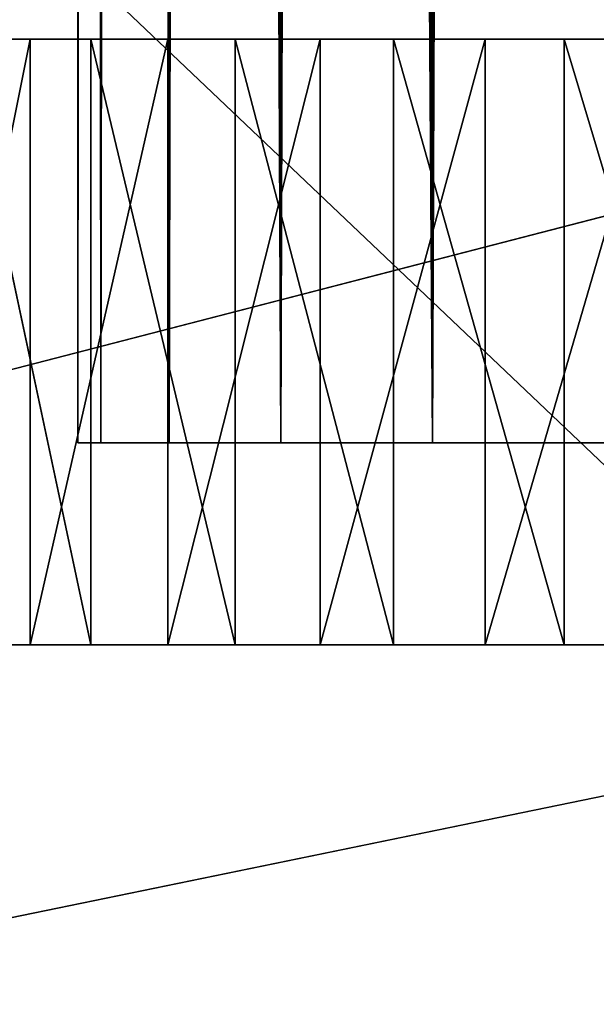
# Model space of a CAD drawing. Extents: x 0 to 180, y -180 to 1.
# Tile 7 of 256: x 82.21 to 85.07, y -148.28 to -143.4. Entities that reach past the tile are written whole.
import ezdxf

# ---------------------------------------------------------------- set-up
doc = ezdxf.new("R2010")
doc.units = 0
doc.header["$LTSCALE"] = 2.54
doc.layers.get('0').update_dxf_attribs({"color": 13, "linetype": 'CONTINUOUS'})

# ---------------------------------------------------------------- blocks, each defined once
blk = doc.blocks.new('GRUPA0_1')
at = {"color": 0}
for p, q in [((84.254669, -145.5, 687.32092), (84.800453, -14.594942, 687.90503)), ((84.254669, -145.5, 687.32092), (84.800453, -14.594942, 687.90503)), ((84.254669, -145.5, 687.32092), (84.250015, -15.184649, 687.31537)), ((84.254669, -145.5, 687.32092), (84.250015, -15.184649, 687.31537)), ((84.027481, -15.463598, 687.03638), (84.254669, -145.5, 687.32092)), ((84.027481, -15.463598, 687.03638), (84.254669, -145.5, 687.32092)), ((83.919403, -15.609532, 686.89044), (83.504814, -145.5, 686.25)), ((83.919403, -15.609532, 686.89044), (83.504814, -145.5, 686.25)), ((83.919403, -15.609532, 686.89044), (84.254669, -145.5, 687.32092)), ((83.919403, -15.609532, 686.89044), (84.254669, -145.5, 687.32092)), ((83.500237, -16.257942, 686.24207), (83.504814, -145.5, 686.25)), ((83.500237, -16.257942, 686.24207), (83.504814, -145.5, 686.25)), ((83.226974, -16.778805, 685.72119), (82.952309, -145.5, 685.06512)), ((83.226974, -16.778805, 685.72119), (82.952309, -145.5, 685.06512)), ((83.504814, -145.5, 686.25), (83.226974, -16.778805, 685.72119)), ((83.504814, -145.5, 686.25), (83.226974, -16.778805, 685.72119)), ((82.950142, -17.440819, 685.05914), (82.952309, -145.5, 685.06512)), ((82.950142, -17.440819, 685.05914), (82.952309, -145.5, 685.06512)), ((82.764313, -18.02647, 684.47357), (82.613945, -145.5, 683.80237)), ((82.764313, -18.02647, 684.47357), (82.613945, -145.5, 683.80237)), ((82.952309, -145.5, 685.06512), (82.764313, -18.02647, 684.47357)), ((82.952309, -145.5, 685.06512), (82.764313, -18.02647, 684.47357)), ((82.613419, -18.700638, 683.79938), (82.613945, -145.5, 683.80237)), ((82.613419, -18.700638, 683.79938), (82.613945, -145.5, 683.80237)), ((82.5, -145.5, 682.5), (82.530365, -19.325823, 683.17419)), ((82.5, -145.5, 682.5), (82.530365, -19.325823, 683.17419)), ((82.613945, -145.5, 683.80237), (82.530365, -19.325823, 683.17419)), ((82.613945, -145.5, 683.80237), (82.530365, -19.325823, 683.17419)), ((82.5, -20.000004, 682.5), (82.5, -145.5, 682.5)), ((82.5, -20.000004, 682.5), (82.5, -145.5, 682.5)), ((82.5, -145.5, 682.5), (82.613579, -21.300272, 681.19971)), ((82.5, -145.5, 682.5), (82.613579, -21.300272, 681.19971)), ((82.952309, -145.5, 679.93481), (82.613579, -21.300272, 681.19971)), ((82.613945, -145.5, 681.19763), (82.613579, -21.300272, 681.19971)), ((82.952309, -145.5, 679.93481), (82.613579, -21.300272, 681.19971)), ((82.613945, -145.5, 681.19763), (82.613579, -21.300272, 681.19971)), ((82.666855, -21.5732, 680.92676), (82.952309, -145.5, 679.93481)), ((82.666855, -21.5732, 680.92676), (82.952309, -145.5, 679.93481)), ((82.951515, -22.562973, 679.93707), (82.952309, -145.5, 679.93481)), ((82.951515, -22.562973, 679.93707), (82.952309, -145.5, 679.93481)), ((82.951515, -22.562973, 679.93707), (83.504814, -145.5, 678.75)), ((82.951515, -22.562973, 679.93707), (83.504814, -145.5, 678.75)), ((83.084068, -22.901699, 679.59833), (83.504814, -145.5, 678.75)), ((83.084068, -22.901699, 679.59833), (83.504814, -145.5, 678.75)), ((83.504814, -145.5, 678.75), (83.501251, -23.74383, 678.75616)), ((83.501251, -23.74383, 678.75616), (84.254669, -145.5, 677.67908)), ((83.501251, -23.74383, 678.75616), (84.254669, -145.5, 677.67908)), ((83.504814, -145.5, 678.75), (83.501251, -23.74383, 678.75616)), ((83.737099, -24.126268, 678.37372), (84.254669, -145.5, 677.67908)), ((83.737099, -24.126268, 678.37372), (84.254669, -145.5, 677.67908)), ((84.254669, -145.5, 677.67908), (84.247887, -24.812811, 677.68719)), ((84.254669, -145.5, 677.67908), (84.247887, -24.812811, 677.68719)), ((84.254669, -145.5, 677.67908), (84.653358, -25.259607, 677.24042)), ((84.254669, -145.5, 677.67908), (84.653358, -25.259607, 677.24042)), ((2.873063, -67.441277), (116.94269, -175.87253)), ((2.873063, -67.441277), (116.94269, -175.87253)), ((174.39769, -121.25748, 3), (31.37648, -158.28824, 3)), ((174.39769, -121.25748, 3), (31.37648, -158.28824, 3)), ((170.80241, -129.63548, 3), (31.37648, -158.28824, 3)), ((170.80241, -129.63548, 3), (31.37648, -158.28824, 3)), ((82.564217, -143.5, 689.18646), (81.66317, -143.5, 676.97754)), ((82.564217, -143.5, 689.18646), (81.66317, -143.5, 676.97754)), ((82.264641, -143.5, 676.16248), (81.66317, -143.5, 676.97754)), ((81.66317, -146.5, 676.97754), (82.264641, -143.5, 676.16248)), ((81.66317, -146.5, 676.97754), (82.264641, -143.5, 676.16248)), ((82.264641, -143.5, 676.16248), (81.66317, -143.5, 676.97754)), ((81.925911, -143.5, 688.3999), (82.564217, -143.5, 689.18646)), ((82.564217, -146.5, 689.18646), (81.925911, -143.5, 688.3999)), ((82.564217, -146.5, 689.18646), (81.925911, -143.5, 688.3999)), ((81.925911, -143.5, 688.3999), (82.564217, -143.5, 689.18646)), ((82.564217, -143.5, 689.18646), (82.264641, -143.5, 676.16248)), ((82.564217, -143.5, 689.18646), (82.264641, -143.5, 676.16248)), ((82.94548, -143.5, 675.41241), (82.264641, -143.5, 676.16248)), ((82.264641, -146.5, 676.16248), (82.94548, -143.5, 675.41241)), ((82.264641, -146.5, 676.16248), (82.94548, -143.5, 675.41241)), ((82.264641, -146.5, 676.16248), (82.264641, -143.5, 676.16248)), ((82.94548, -143.5, 675.41241), (82.264641, -143.5, 676.16248)), ((82.264641, -146.5, 676.16248), (82.264641, -143.5, 676.16248)), ((82.564217, -143.5, 689.18646), (82.94548, -143.5, 675.41241)), ((82.564217, -143.5, 689.18646), (82.94548, -143.5, 675.41241)), ((82.564217, -143.5, 689.18646), (83.278831, -143.5, 689.90442)), ((82.564217, -146.5, 689.18646), (82.564217, -143.5, 689.18646)), ((82.564217, -146.5, 689.18646), (82.564217, -143.5, 689.18646)), ((83.278831, -146.5, 689.90442), (82.564217, -143.5, 689.18646)), ((83.278831, -146.5, 689.90442), (82.564217, -143.5, 689.18646)), ((82.564217, -143.5, 689.18646), (83.278831, -143.5, 689.90442)), ((84.906921, -143.5, 691.10583), (82.94548, -143.5, 675.41241)), ((82.94548, -143.5, 675.41241), (84.062408, -143.5, 690.54645)), ((83.278831, -143.5, 689.90442), (82.94548, -143.5, 675.41241)), ((83.278831, -143.5, 689.90442), (82.94548, -143.5, 675.41241)), ((82.94548, -143.5, 675.41241), (84.062408, -143.5, 690.54645)), ((83.698715, -143.5, 674.73511), (82.94548, -143.5, 675.41241)), ((82.94548, -143.5, 675.41241), (86.743515, -143.5, 691.9549)), ((82.94548, -143.5, 675.41241), (86.743515, -143.5, 691.9549)), ((82.94548, -143.5, 675.41241), (85.803688, -143.5, 691.57697)), ((82.94548, -143.5, 675.41241), (85.803688, -143.5, 691.57697)), ((84.906921, -143.5, 691.10583), (82.94548, -143.5, 675.41241)), ((82.94548, -146.5, 675.41241), (83.698715, -143.5, 674.73511)), ((82.94548, -146.5, 675.41241), (83.698715, -143.5, 674.73511)), ((82.94548, -146.5, 675.41241), (82.94548, -143.5, 675.41241)), ((83.698715, -143.5, 674.73511), (82.94548, -143.5, 675.41241)), ((82.94548, -146.5, 675.41241), (82.94548, -143.5, 675.41241)), ((83.278831, -143.5, 689.90442), (84.062408, -143.5, 690.54645)), ((83.278831, -146.5, 689.90442), (83.278831, -143.5, 689.90442)), ((83.278831, -146.5, 689.90442), (83.278831, -143.5, 689.90442)), ((84.062408, -146.5, 690.54645), (83.278831, -143.5, 689.90442)), ((84.062408, -146.5, 690.54645), (83.278831, -143.5, 689.90442)), ((83.278831, -143.5, 689.90442), (84.062408, -143.5, 690.54645)), ((84.516609, -143.5, 674.13745), (83.698715, -143.5, 674.73511)), ((83.698715, -143.5, 674.73511), (86.743515, -143.5, 691.9549)), ((83.698715, -143.5, 674.73511), (86.743515, -143.5, 691.9549)), ((83.698715, -146.5, 674.73511), (84.516609, -143.5, 674.13745)), ((83.698715, -146.5, 674.73511), (84.516609, -143.5, 674.13745)), ((83.698715, -146.5, 674.73511), (83.698715, -143.5, 674.73511)), ((84.516609, -143.5, 674.13745), (83.698715, -143.5, 674.73511)), ((83.698715, -146.5, 674.73511), (83.698715, -143.5, 674.73511)), ((84.062408, -143.5, 690.54645), (84.906921, -143.5, 691.10583)), ((84.062408, -146.5, 690.54645), (84.062408, -143.5, 690.54645)), ((84.062408, -146.5, 690.54645), (84.062408, -143.5, 690.54645)), ((84.906921, -146.5, 691.10583), (84.062408, -143.5, 690.54645)), ((84.906921, -146.5, 691.10583), (84.062408, -143.5, 690.54645)), ((84.062408, -143.5, 690.54645), (84.906921, -143.5, 691.10583)), ((84.516609, -143.5, 674.13745), (86.743515, -143.5, 691.9549)), ((85.39077, -143.5, 673.62561), (84.516609, -143.5, 674.13745)), ((84.516609, -143.5, 674.13745), (86.743515, -143.5, 691.9549)), ((84.516609, -146.5, 674.13745), (85.39077, -143.5, 673.62561)), ((84.516609, -146.5, 674.13745), (85.39077, -143.5, 673.62561)), ((84.516609, -146.5, 674.13745), (84.516609, -143.5, 674.13745)), ((85.39077, -143.5, 673.62561), (84.516609, -143.5, 674.13745)), ((84.516609, -146.5, 674.13745), (84.516609, -143.5, 674.13745)), ((84.906921, -143.5, 691.10583), (85.803688, -143.5, 691.57697)), ((84.906921, -146.5, 691.10583), (84.906921, -143.5, 691.10583)), ((84.906921, -146.5, 691.10583), (84.906921, -143.5, 691.10583)), ((85.803688, -146.5, 691.57697), (84.906921, -143.5, 691.10583)), ((85.803688, -146.5, 691.57697), (84.906921, -143.5, 691.10583)), ((84.906921, -143.5, 691.10583), (85.803688, -143.5, 691.57697)), ((82.613945, -145.5, 683.80237), (82.5, -145.5, 682.5)), ((82.5, -145.5, 682.5), (84.254669, -145.5, 687.32092)), ((82.5, -145.5, 682.5), (84.254669, -145.5, 687.32092)), ((82.5, -145.5, 682.5), (82.613945, -145.5, 681.19763)), ((82.613945, -145.5, 683.80237), (82.5, -145.5, 682.5)), ((82.5, -145.5, 682.5), (82.613945, -145.5, 681.19763)), ((82.613945, -145.5, 683.80237), (84.254669, -145.5, 687.32092)), ((82.952309, -145.5, 685.06512), (82.613945, -145.5, 683.80237)), ((82.613945, -145.5, 683.80237), (84.254669, -145.5, 687.32092)), ((82.613945, -145.5, 681.19763), (84.254669, -145.5, 687.32092)), ((82.613945, -145.5, 681.19763), (84.254669, -145.5, 687.32092)), ((82.613945, -145.5, 681.19763), (82.952309, -145.5, 679.93481)), ((82.952309, -145.5, 685.06512), (82.613945, -145.5, 683.80237)), ((82.613945, -145.5, 681.19763), (82.952309, -145.5, 679.93481)), ((84.254669, -145.5, 687.32092), (82.952309, -145.5, 685.06512)), ((84.254669, -145.5, 687.32092), (82.952309, -145.5, 685.06512)), ((83.504814, -145.5, 686.25), (82.952309, -145.5, 685.06512)), ((82.952309, -145.5, 679.93481), (84.254669, -145.5, 687.32092)), ((82.952309, -145.5, 679.93481), (83.504814, -145.5, 678.75)), ((82.952309, -145.5, 679.93481), (84.254669, -145.5, 687.32092)), ((83.504814, -145.5, 686.25), (82.952309, -145.5, 685.06512)), ((82.952309, -145.5, 679.93481), (83.504814, -145.5, 678.75)), ((84.254669, -145.5, 687.32092), (83.504814, -145.5, 686.25)), ((83.504814, -145.5, 678.75), (84.254669, -145.5, 687.32092)), ((83.504814, -145.5, 678.75), (84.254669, -145.5, 687.32092)), ((83.504814, -145.5, 678.75), (84.254669, -145.5, 677.67908)), ((84.254669, -145.5, 687.32092), (83.504814, -145.5, 686.25)), ((83.504814, -145.5, 678.75), (84.254669, -145.5, 677.67908)), ((85.1791, -145.5, 688.24536), (84.254669, -145.5, 687.32092)), ((84.254669, -145.5, 687.32092), (85.1791, -145.5, 676.7547)), ((84.254669, -145.5, 677.67908), (84.254669, -145.5, 687.32092)), ((84.254669, -145.5, 677.67908), (84.254669, -145.5, 687.32092)), ((84.254669, -145.5, 677.67908), (85.1791, -145.5, 676.7547)), ((84.254669, -145.5, 687.32092), (85.1791, -145.5, 676.7547)), ((85.1791, -145.5, 688.24536), (84.254669, -145.5, 687.32092)), ((84.254669, -145.5, 677.67908), (85.1791, -145.5, 676.7547)), ((82.564217, -146.5, 689.18646), (81.66317, -146.5, 676.97754)), ((81.66317, -146.5, 676.97754), (82.264641, -146.5, 676.16248)), ((82.564217, -146.5, 689.18646), (81.66317, -146.5, 676.97754)), ((81.66317, -146.5, 676.97754), (82.264641, -146.5, 676.16248)), ((82.564217, -146.5, 689.18646), (81.925911, -146.5, 688.3999)), ((82.564217, -146.5, 689.18646), (81.925911, -146.5, 688.3999)), ((82.264641, -146.5, 676.16248), (82.94548, -146.5, 675.41241)), ((82.564217, -146.5, 689.18646), (82.264641, -146.5, 676.16248)), ((82.564217, -146.5, 689.18646), (82.264641, -146.5, 676.16248)), ((82.264641, -146.5, 676.16248), (82.94548, -146.5, 675.41241)), ((82.94548, -146.5, 675.41241), (82.564217, -146.5, 689.18646)), ((83.278831, -146.5, 689.90442), (82.564217, -146.5, 689.18646)), ((82.94548, -146.5, 675.41241), (82.564217, -146.5, 689.18646)), ((83.278831, -146.5, 689.90442), (82.564217, -146.5, 689.18646)), ((84.906921, -146.5, 691.10583), (82.94548, -146.5, 675.41241)), ((82.94548, -146.5, 675.41241), (85.803688, -146.5, 691.57697)), ((84.062408, -146.5, 690.54645), (82.94548, -146.5, 675.41241)), ((84.906921, -146.5, 691.10583), (82.94548, -146.5, 675.41241)), ((84.062408, -146.5, 690.54645), (82.94548, -146.5, 675.41241)), ((83.278831, -146.5, 689.90442), (82.94548, -146.5, 675.41241)), ((83.278831, -146.5, 689.90442), (82.94548, -146.5, 675.41241)), ((82.94548, -146.5, 675.41241), (85.803688, -146.5, 691.57697)), ((82.94548, -146.5, 675.41241), (86.743515, -146.5, 691.9549)), ((82.94548, -146.5, 675.41241), (86.743515, -146.5, 691.9549)), ((82.94548, -146.5, 675.41241), (83.698715, -146.5, 674.73511)), ((82.94548, -146.5, 675.41241), (83.698715, -146.5, 674.73511)), ((84.062408, -146.5, 690.54645), (83.278831, -146.5, 689.90442)), ((84.062408, -146.5, 690.54645), (83.278831, -146.5, 689.90442)), ((83.698715, -146.5, 674.73511), (86.743515, -146.5, 691.9549)), ((83.698715, -146.5, 674.73511), (86.743515, -146.5, 691.9549)), ((83.698715, -146.5, 674.73511), (84.516609, -146.5, 674.13745)), ((83.698715, -146.5, 674.73511), (84.516609, -146.5, 674.13745)), ((84.906921, -146.5, 691.10583), (84.062408, -146.5, 690.54645)), ((84.906921, -146.5, 691.10583), (84.062408, -146.5, 690.54645)), ((84.516609, -146.5, 674.13745), (86.743515, -146.5, 691.9549)), ((84.516609, -146.5, 674.13745), (85.39077, -146.5, 673.62561)), ((84.516609, -146.5, 674.13745), (86.743515, -146.5, 691.9549)), ((84.516609, -146.5, 674.13745), (85.39077, -146.5, 673.62561)), ((85.803688, -146.5, 691.57697), (84.906921, -146.5, 691.10583)), ((85.803688, -146.5, 691.57697), (84.906921, -146.5, 691.10583))]:
    blk.add_line(p, q, dxfattribs=at)
mesh = blk.add_polyface(dxfattribs=at)
corners = [(85.1791, -145.5, 688.24536), (85.173561, -14.259316, 688.24066), (84.800453, -14.594942, 687.90503)]
mesh.append_faces([[corners[k] for k in face] for face in [(0, 1, 2)]], dxfattribs={"color": 0})
mesh = blk.add_polyface(dxfattribs=at)
corners = [(84.800453, -14.594942, 687.90503), (84.250015, -15.184649, 687.31537), (84.254669, -145.5, 687.32092)]
mesh.append_faces([[corners[k] for k in face] for face in [(0, 1, 2)]], dxfattribs={"color": 0})
mesh = blk.add_polyface(dxfattribs=at)
corners = [(84.800453, -14.594942, 687.90503), (84.254669, -145.5, 687.32092), (85.1791, -145.5, 688.24536)]
mesh.append_faces([[corners[k] for k in face] for face in [(0, 1, 2)]], dxfattribs={"color": 0})
mesh = blk.add_polyface(dxfattribs=at)
corners = [(84.250015, -15.184649, 687.31537), (84.027481, -15.463598, 687.03638), (84.254669, -145.5, 687.32092)]
mesh.append_faces([[corners[k] for k in face] for face in [(0, 1, 2)]], dxfattribs={"color": 0})
mesh = blk.add_polyface(dxfattribs=at)
corners = [(84.027481, -15.463598, 687.03638), (83.919403, -15.609532, 686.89044), (84.254669, -145.5, 687.32092)]
mesh.append_faces([[corners[k] for k in face] for face in [(0, 1, 2)]], dxfattribs={"color": 0})
mesh = blk.add_polyface(dxfattribs=at)
corners = [(83.919403, -15.609532, 686.89044), (83.500237, -16.257942, 686.24207), (83.504814, -145.5, 686.25)]
mesh.append_faces([[corners[k] for k in face] for face in [(0, 1, 2)]], dxfattribs={"color": 0})
mesh = blk.add_polyface(dxfattribs=at)
corners = [(83.919403, -15.609532, 686.89044), (83.504814, -145.5, 686.25), (84.254669, -145.5, 687.32092)]
mesh.append_faces([[corners[k] for k in face] for face in [(0, 1, 2)]], dxfattribs={"color": 0})
mesh = blk.add_polyface(dxfattribs=at)
corners = [(83.500237, -16.257942, 686.24207), (83.226974, -16.778805, 685.72119), (83.504814, -145.5, 686.25)]
mesh.append_faces([[corners[k] for k in face] for face in [(0, 1, 2)]], dxfattribs={"color": 0})
mesh = blk.add_polyface(dxfattribs=at)
corners = [(83.226974, -16.778805, 685.72119), (82.950142, -17.440819, 685.05914), (82.952309, -145.5, 685.06512)]
mesh.append_faces([[corners[k] for k in face] for face in [(0, 1, 2)]], dxfattribs={"color": 0})
mesh = blk.add_polyface(dxfattribs=at)
corners = [(83.226974, -16.778805, 685.72119), (82.952309, -145.5, 685.06512), (83.504814, -145.5, 686.25)]
mesh.append_faces([[corners[k] for k in face] for face in [(0, 1, 2)]], dxfattribs={"color": 0})
mesh = blk.add_polyface(dxfattribs=at)
corners = [(82.950142, -17.440819, 685.05914), (82.764313, -18.02647, 684.47357), (82.952309, -145.5, 685.06512)]
mesh.append_faces([[corners[k] for k in face] for face in [(0, 1, 2)]], dxfattribs={"color": 0})
mesh = blk.add_polyface(dxfattribs=at)
corners = [(82.764313, -18.02647, 684.47357), (82.613419, -18.700638, 683.79938), (82.613945, -145.5, 683.80237)]
mesh.append_faces([[corners[k] for k in face] for face in [(0, 1, 2)]], dxfattribs={"color": 0})
mesh = blk.add_polyface(dxfattribs=at)
corners = [(82.764313, -18.02647, 684.47357), (82.613945, -145.5, 683.80237), (82.952309, -145.5, 685.06512)]
mesh.append_faces([[corners[k] for k in face] for face in [(0, 1, 2)]], dxfattribs={"color": 0})
mesh = blk.add_polyface(dxfattribs=at)
corners = [(82.613419, -18.700638, 683.79938), (82.530365, -19.325823, 683.17419), (82.613945, -145.5, 683.80237)]
mesh.append_faces([[corners[k] for k in face] for face in [(0, 1, 2)]], dxfattribs={"color": 0})
mesh = blk.add_polyface(dxfattribs=at)
corners = [(82.530365, -19.325823, 683.17419), (82.5, -20.000004, 682.5), (82.5, -145.5, 682.5)]
mesh.append_faces([[corners[k] for k in face] for face in [(0, 1, 2)]], dxfattribs={"color": 0})
mesh = blk.add_polyface(dxfattribs=at)
corners = [(82.530365, -19.325823, 683.17419), (82.5, -145.5, 682.5), (82.613945, -145.5, 683.80237)]
mesh.append_faces([[corners[k] for k in face] for face in [(0, 1, 2)]], dxfattribs={"color": 0})
mesh = blk.add_polyface(dxfattribs=at)
corners = [(82.5, -20.000004, 682.5), (82.613579, -21.300272, 681.19971), (82.5, -145.5, 682.5)]
mesh.append_faces([[corners[k] for k in face] for face in [(0, 1, 2)]], dxfattribs={"color": 0})
mesh = blk.add_polyface(dxfattribs=at)
corners = [(82.613579, -21.300272, 681.19971), (82.613945, -145.5, 681.19763), (82.5, -145.5, 682.5)]
mesh.append_faces([[corners[k] for k in face] for face in [(0, 1, 2)]], dxfattribs={"color": 0})
mesh = blk.add_polyface(dxfattribs=at)
corners = [(82.613579, -21.300272, 681.19971), (82.666855, -21.5732, 680.92676), (82.952309, -145.5, 679.93481)]
mesh.append_faces([[corners[k] for k in face] for face in [(0, 1, 2)]], dxfattribs={"color": 0})
mesh = blk.add_polyface(dxfattribs=at)
corners = [(82.613579, -21.300272, 681.19971), (82.952309, -145.5, 679.93481), (82.613945, -145.5, 681.19763)]
mesh.append_faces([[corners[k] for k in face] for face in [(0, 1, 2)]], dxfattribs={"color": 0})
mesh = blk.add_polyface(dxfattribs=at)
corners = [(82.666855, -21.5732, 680.92676), (82.951515, -22.562973, 679.93707), (82.952309, -145.5, 679.93481)]
mesh.append_faces([[corners[k] for k in face] for face in [(0, 1, 2)]], dxfattribs={"color": 0})
mesh = blk.add_polyface(dxfattribs=at)
corners = [(82.951515, -22.562973, 679.93707), (83.504814, -145.5, 678.75), (82.952309, -145.5, 679.93481)]
mesh.append_faces([[corners[k] for k in face] for face in [(0, 1, 2)]], dxfattribs={"color": 0})
mesh = blk.add_polyface(dxfattribs=at)
corners = [(82.951515, -22.562973, 679.93707), (83.084068, -22.901699, 679.59833), (83.504814, -145.5, 678.75)]
mesh.append_faces([[corners[k] for k in face] for face in [(0, 1, 2)]], dxfattribs={"color": 0})
mesh = blk.add_polyface(dxfattribs=at)
corners = [(83.084068, -22.901699, 679.59833), (83.501251, -23.74383, 678.75616), (83.504814, -145.5, 678.75)]
mesh.append_faces([[corners[k] for k in face] for face in [(0, 1, 2)]], dxfattribs={"color": 0})
mesh = blk.add_polyface(dxfattribs=at)
corners = [(83.501251, -23.74383, 678.75616), (84.254669, -145.5, 677.67908), (83.504814, -145.5, 678.75)]
mesh.append_faces([[corners[k] for k in face] for face in [(0, 1, 2)]], dxfattribs={"color": 0})
mesh = blk.add_polyface(dxfattribs=at)
corners = [(83.501251, -23.74383, 678.75616), (83.737099, -24.126268, 678.37372), (84.254669, -145.5, 677.67908)]
mesh.append_faces([[corners[k] for k in face] for face in [(0, 1, 2)]], dxfattribs={"color": 0})
mesh = blk.add_polyface(dxfattribs=at)
corners = [(83.737099, -24.126268, 678.37372), (84.247887, -24.812811, 677.68719), (84.254669, -145.5, 677.67908)]
mesh.append_faces([[corners[k] for k in face] for face in [(0, 1, 2)]], dxfattribs={"color": 0})
mesh = blk.add_polyface(dxfattribs=at)
corners = [(84.247887, -24.812811, 677.68719), (84.653358, -25.259607, 677.24042), (84.254669, -145.5, 677.67908)]
mesh.append_faces([[corners[k] for k in face] for face in [(0, 1, 2)]], dxfattribs={"color": 0})
mesh = blk.add_polyface(dxfattribs=at)
corners = [(85.1791, -145.5, 676.7547), (84.254669, -145.5, 677.67908), (84.653358, -25.259607, 677.24042)]
mesh.append_faces([[corners[k] for k in face] for face in [(0, 1, 2)]], dxfattribs={"color": 0})
mesh = blk.add_polyface(dxfattribs=at)
corners = [(85.1791, -145.5, 676.7547), (84.653358, -25.259607, 677.24042), (85.173386, -25.740541, 676.75946)]
mesh.append_faces([[corners[k] for k in face] for face in [(0, 1, 2)]], dxfattribs={"color": 0})
mesh = blk.add_polyface(dxfattribs=at)
corners = [(166.37799, -137.60677), (161.16982, -145.08954), (2.873063, -67.441277)]
mesh.append_faces([[corners[k] for k in face] for face in [(0, 1, 2)]], dxfattribs={"color": 0})
mesh = blk.add_polyface(dxfattribs=at)
corners = [(116.94269, -175.87253), (108.11687, -178.1577), (2.873063, -67.441277)]
mesh.append_faces([[corners[k] for k in face] for face in [(0, 1, 2)]], dxfattribs={"color": 0})
mesh = blk.add_polyface(dxfattribs=at)
corners = [(161.16982, -145.08954), (155.23135, -152.00702), (2.873063, -67.441277)]
mesh.append_faces([[corners[k] for k in face] for face in [(0, 1, 2)]], dxfattribs={"color": 0})
mesh = blk.add_polyface(dxfattribs=at)
corners = [(155.23135, -152.00702), (148.62352, -158.28824), (2.873063, -67.441277)]
mesh.append_faces([[corners[k] for k in face] for face in [(0, 1, 2)]], dxfattribs={"color": 0})
mesh = blk.add_polyface(dxfattribs=at)
corners = [(148.62352, -158.28824), (141.41414, -163.86871), (2.873063, -67.441277)]
mesh.append_faces([[corners[k] for k in face] for face in [(0, 1, 2)]], dxfattribs={"color": 0})
mesh = blk.add_polyface(dxfattribs=at)
corners = [(108.11687, -178.1577), (99.105156, -179.53824), (2.873063, -67.441277)]
mesh.append_faces([[corners[k] for k in face] for face in [(0, 1, 2)]], dxfattribs={"color": 0})
mesh = blk.add_polyface(dxfattribs=at)
corners = [(99.105156, -179.53824), (90, -180), (2.873063, -67.441277)]
mesh.append_faces([[corners[k] for k in face] for face in [(0, 1, 2)]], dxfattribs={"color": 0})
mesh = blk.add_polyface(dxfattribs=at)
corners = [(90, -180), (80.894852, -179.53824), (2.873063, -67.441277)]
mesh.append_faces([[corners[k] for k in face] for face in [(0, 1, 2)]], dxfattribs={"color": 0})
mesh = blk.add_polyface(dxfattribs=at)
corners = [(141.41414, -163.86871), (133.67719, -168.69119), (2.873063, -67.441277)]
mesh.append_faces([[corners[k] for k in face] for face in [(0, 1, 2)]], dxfattribs={"color": 0})
mesh = blk.add_polyface(dxfattribs=at)
corners = [(133.67719, -168.69119), (125.49203, -172.70621), (2.873063, -67.441277)]
mesh.append_faces([[corners[k] for k in face] for face in [(0, 1, 2)]], dxfattribs={"color": 0})
mesh = blk.add_polyface(dxfattribs=at)
corners = [(125.49203, -172.70621), (116.94269, -175.87253), (2.873063, -67.441277)]
mesh.append_faces([[corners[k] for k in face] for face in [(0, 1, 2)]], dxfattribs={"color": 0})
mesh = blk.add_polyface(dxfattribs=at)
corners = [(177.12694, -112.55873, 3), (13.622024, -137.60677, 3), (18.830187, -145.08954, 3)]
mesh.append_faces([[corners[k] for k in face] for face in [(0, 1, 2)]], dxfattribs={"color": 0})
mesh = blk.add_polyface(dxfattribs=at)
corners = [(177.12694, -112.55873, 3), (18.830187, -145.08954, 3), (24.76865, -152.00702, 3)]
mesh.append_faces([[corners[k] for k in face] for face in [(0, 1, 2)]], dxfattribs={"color": 0})
mesh = blk.add_polyface(dxfattribs=at)
corners = [(177.12694, -112.55873, 3), (24.76865, -152.00702, 3), (31.37648, -158.28824, 3)]
mesh.append_faces([[corners[k] for k in face] for face in [(0, 1, 2)]], dxfattribs={"color": 0})
mesh = blk.add_polyface(dxfattribs=at)
corners = [(177.12694, -112.55873, 3), (31.37648, -158.28824, 3), (174.39769, -121.25748, 3)]
mesh.append_faces([[corners[k] for k in face] for face in [(0, 1, 2)]], dxfattribs={"color": 0})
mesh = blk.add_polyface(dxfattribs=at)
corners = [(174.39769, -121.25748, 3), (31.37648, -158.28824, 3), (170.80241, -129.63548, 3)]
mesh.append_faces([[corners[k] for k in face] for face in [(0, 1, 2)]], dxfattribs={"color": 0})
mesh = blk.add_polyface(dxfattribs=at)
corners = [(170.80241, -129.63548, 3), (31.37648, -158.28824, 3), (166.37799, -137.60677, 3)]
mesh.append_faces([[corners[k] for k in face] for face in [(0, 1, 2)]], dxfattribs={"color": 0})
mesh = blk.add_polyface(dxfattribs=at)
corners = [(166.37799, -137.60677, 3), (31.37648, -158.28824, 3), (161.16982, -145.08954, 3)]
mesh.append_faces([[corners[k] for k in face] for face in [(0, 1, 2)]], dxfattribs={"color": 0})
mesh = blk.add_polyface(dxfattribs=at)
corners = [(82.564217, -143.5, 689.18646), (81.66317, -143.5, 676.97754), (81.925911, -143.5, 688.3999)]
mesh.append_faces([[corners[k] for k in face] for face in [(0, 1, 2)]], dxfattribs={"color": 0})
mesh = blk.add_polyface(dxfattribs=at)
corners = [(82.564217, -143.5, 689.18646), (82.264641, -143.5, 676.16248), (81.66317, -143.5, 676.97754)]
mesh.append_faces([[corners[k] for k in face] for face in [(0, 1, 2)]], dxfattribs={"color": 0})
mesh = blk.add_polyface(dxfattribs=at)
corners = [(82.264641, -143.5, 676.16248), (82.264641, -146.5, 676.16248), (81.66317, -146.5, 676.97754)]
mesh.append_faces([[corners[k] for k in face] for face in [(0, 1, 2)]], dxfattribs={"color": 0})
mesh = blk.add_polyface(dxfattribs=at)
corners = [(82.264641, -143.5, 676.16248), (81.66317, -146.5, 676.97754), (81.66317, -143.5, 676.97754)]
mesh.append_faces([[corners[k] for k in face] for face in [(0, 1, 2)]], dxfattribs={"color": 0})
mesh = blk.add_polyface(dxfattribs=at)
corners = [(81.925911, -143.5, 688.3999), (81.925911, -146.5, 688.3999), (82.564217, -146.5, 689.18646)]
mesh.append_faces([[corners[k] for k in face] for face in [(0, 1, 2)]], dxfattribs={"color": 0})
mesh = blk.add_polyface(dxfattribs=at)
corners = [(81.925911, -143.5, 688.3999), (82.564217, -146.5, 689.18646), (82.564217, -143.5, 689.18646)]
mesh.append_faces([[corners[k] for k in face] for face in [(0, 1, 2)]], dxfattribs={"color": 0})
mesh = blk.add_polyface(dxfattribs=at)
corners = [(82.564217, -143.5, 689.18646), (82.94548, -143.5, 675.41241), (82.264641, -143.5, 676.16248)]
mesh.append_faces([[corners[k] for k in face] for face in [(0, 1, 2)]], dxfattribs={"color": 0})
mesh = blk.add_polyface(dxfattribs=at)
corners = [(82.94548, -143.5, 675.41241), (82.94548, -146.5, 675.41241), (82.264641, -146.5, 676.16248)]
mesh.append_faces([[corners[k] for k in face] for face in [(0, 1, 2)]], dxfattribs={"color": 0})
mesh = blk.add_polyface(dxfattribs=at)
corners = [(82.94548, -143.5, 675.41241), (82.264641, -146.5, 676.16248), (82.264641, -143.5, 676.16248)]
mesh.append_faces([[corners[k] for k in face] for face in [(0, 1, 2)]], dxfattribs={"color": 0})
mesh = blk.add_polyface(dxfattribs=at)
corners = [(83.278831, -143.5, 689.90442), (82.94548, -143.5, 675.41241), (82.564217, -143.5, 689.18646)]
mesh.append_faces([[corners[k] for k in face] for face in [(0, 1, 2)]], dxfattribs={"color": 0})
mesh = blk.add_polyface(dxfattribs=at)
corners = [(82.564217, -143.5, 689.18646), (82.564217, -146.5, 689.18646), (83.278831, -146.5, 689.90442)]
mesh.append_faces([[corners[k] for k in face] for face in [(0, 1, 2)]], dxfattribs={"color": 0})
mesh = blk.add_polyface(dxfattribs=at)
corners = [(82.564217, -143.5, 689.18646), (83.278831, -146.5, 689.90442), (83.278831, -143.5, 689.90442)]
mesh.append_faces([[corners[k] for k in face] for face in [(0, 1, 2)]], dxfattribs={"color": 0})
mesh = blk.add_polyface(dxfattribs=at)
corners = [(84.906921, -143.5, 691.10583), (82.94548, -143.5, 675.41241), (84.062408, -143.5, 690.54645)]
mesh.append_faces([[corners[k] for k in face] for face in [(0, 1, 2)]], dxfattribs={"color": 0})
mesh = blk.add_polyface(dxfattribs=at)
corners = [(84.062408, -143.5, 690.54645), (82.94548, -143.5, 675.41241), (83.278831, -143.5, 689.90442)]
mesh.append_faces([[corners[k] for k in face] for face in [(0, 1, 2)]], dxfattribs={"color": 0})
mesh = blk.add_polyface(dxfattribs=at)
corners = [(86.743515, -143.5, 691.9549), (83.698715, -143.5, 674.73511), (82.94548, -143.5, 675.41241)]
mesh.append_faces([[corners[k] for k in face] for face in [(0, 1, 2)]], dxfattribs={"color": 0})
mesh = blk.add_polyface(dxfattribs=at)
corners = [(86.743515, -143.5, 691.9549), (82.94548, -143.5, 675.41241), (85.803688, -143.5, 691.57697)]
mesh.append_faces([[corners[k] for k in face] for face in [(0, 1, 2)]], dxfattribs={"color": 0})
mesh = blk.add_polyface(dxfattribs=at)
corners = [(85.803688, -143.5, 691.57697), (82.94548, -143.5, 675.41241), (84.906921, -143.5, 691.10583)]
mesh.append_faces([[corners[k] for k in face] for face in [(0, 1, 2)]], dxfattribs={"color": 0})
mesh = blk.add_polyface(dxfattribs=at)
corners = [(83.698715, -146.5, 674.73511), (82.94548, -146.5, 675.41241), (83.698715, -143.5, 674.73511)]
mesh.append_faces([[corners[k] for k in face] for face in [(0, 1, 2)]], dxfattribs={"color": 0})
mesh = blk.add_polyface(dxfattribs=at)
corners = [(83.698715, -143.5, 674.73511), (82.94548, -146.5, 675.41241), (82.94548, -143.5, 675.41241)]
mesh.append_faces([[corners[k] for k in face] for face in [(0, 1, 2)]], dxfattribs={"color": 0})
mesh = blk.add_polyface(dxfattribs=at)
corners = [(84.062408, -146.5, 690.54645), (83.278831, -143.5, 689.90442), (83.278831, -146.5, 689.90442)]
mesh.append_faces([[corners[k] for k in face] for face in [(0, 1, 2)]], dxfattribs={"color": 0})
mesh = blk.add_polyface(dxfattribs=at)
corners = [(84.062408, -143.5, 690.54645), (83.278831, -143.5, 689.90442), (84.062408, -146.5, 690.54645)]
mesh.append_faces([[corners[k] for k in face] for face in [(0, 1, 2)]], dxfattribs={"color": 0})
mesh = blk.add_polyface(dxfattribs=at)
corners = [(86.743515, -143.5, 691.9549), (84.516609, -143.5, 674.13745), (83.698715, -143.5, 674.73511)]
mesh.append_faces([[corners[k] for k in face] for face in [(0, 1, 2)]], dxfattribs={"color": 0})
mesh = blk.add_polyface(dxfattribs=at)
corners = [(84.516609, -146.5, 674.13745), (83.698715, -146.5, 674.73511), (84.516609, -143.5, 674.13745)]
mesh.append_faces([[corners[k] for k in face] for face in [(0, 1, 2)]], dxfattribs={"color": 0})
mesh = blk.add_polyface(dxfattribs=at)
corners = [(84.516609, -143.5, 674.13745), (83.698715, -146.5, 674.73511), (83.698715, -143.5, 674.73511)]
mesh.append_faces([[corners[k] for k in face] for face in [(0, 1, 2)]], dxfattribs={"color": 0})
mesh = blk.add_polyface(dxfattribs=at)
corners = [(84.906921, -146.5, 691.10583), (84.062408, -143.5, 690.54645), (84.062408, -146.5, 690.54645)]
mesh.append_faces([[corners[k] for k in face] for face in [(0, 1, 2)]], dxfattribs={"color": 0})
mesh = blk.add_polyface(dxfattribs=at)
corners = [(84.906921, -143.5, 691.10583), (84.062408, -143.5, 690.54645), (84.906921, -146.5, 691.10583)]
mesh.append_faces([[corners[k] for k in face] for face in [(0, 1, 2)]], dxfattribs={"color": 0})
mesh = blk.add_polyface(dxfattribs=at)
corners = [(86.743515, -143.5, 691.9549), (85.39077, -143.5, 673.62561), (84.516609, -143.5, 674.13745)]
mesh.append_faces([[corners[k] for k in face] for face in [(0, 1, 2)]], dxfattribs={"color": 0})
mesh = blk.add_polyface(dxfattribs=at)
corners = [(85.39077, -146.5, 673.62561), (84.516609, -146.5, 674.13745), (85.39077, -143.5, 673.62561)]
mesh.append_faces([[corners[k] for k in face] for face in [(0, 1, 2)]], dxfattribs={"color": 0})
mesh = blk.add_polyface(dxfattribs=at)
corners = [(85.39077, -143.5, 673.62561), (84.516609, -146.5, 674.13745), (84.516609, -143.5, 674.13745)]
mesh.append_faces([[corners[k] for k in face] for face in [(0, 1, 2)]], dxfattribs={"color": 0})
mesh = blk.add_polyface(dxfattribs=at)
corners = [(85.803688, -146.5, 691.57697), (84.906921, -143.5, 691.10583), (84.906921, -146.5, 691.10583)]
mesh.append_faces([[corners[k] for k in face] for face in [(0, 1, 2)]], dxfattribs={"color": 0})
mesh = blk.add_polyface(dxfattribs=at)
corners = [(85.803688, -143.5, 691.57697), (84.906921, -143.5, 691.10583), (85.803688, -146.5, 691.57697)]
mesh.append_faces([[corners[k] for k in face] for face in [(0, 1, 2)]], dxfattribs={"color": 0})
mesh = blk.add_polyface(dxfattribs=at)
corners = [(161.16982, -145.08954, 3), (31.37648, -158.28824, 3), (155.23135, -152.00702, 3)]
mesh.append_faces([[corners[k] for k in face] for face in [(0, 1, 2)]], dxfattribs={"color": 0})
mesh = blk.add_polyface(dxfattribs=at)
corners = [(84.254669, -145.5, 687.32092), (82.613945, -145.5, 683.80237), (82.5, -145.5, 682.5)]
mesh.append_faces([[corners[k] for k in face] for face in [(0, 1, 2)]], dxfattribs={"color": 0})
mesh = blk.add_polyface(dxfattribs=at)
corners = [(84.254669, -145.5, 687.32092), (82.5, -145.5, 682.5), (82.613945, -145.5, 681.19763)]
mesh.append_faces([[corners[k] for k in face] for face in [(0, 1, 2)]], dxfattribs={"color": 0})
mesh = blk.add_polyface(dxfattribs=at)
corners = [(84.254669, -145.5, 687.32092), (82.952309, -145.5, 685.06512), (82.613945, -145.5, 683.80237)]
mesh.append_faces([[corners[k] for k in face] for face in [(0, 1, 2)]], dxfattribs={"color": 0})
mesh = blk.add_polyface(dxfattribs=at)
corners = [(84.254669, -145.5, 687.32092), (82.613945, -145.5, 681.19763), (82.952309, -145.5, 679.93481)]
mesh.append_faces([[corners[k] for k in face] for face in [(0, 1, 2)]], dxfattribs={"color": 0})
mesh = blk.add_polyface(dxfattribs=at)
corners = [(84.254669, -145.5, 687.32092), (83.504814, -145.5, 686.25), (82.952309, -145.5, 685.06512)]
mesh.append_faces([[corners[k] for k in face] for face in [(0, 1, 2)]], dxfattribs={"color": 0})
mesh = blk.add_polyface(dxfattribs=at)
corners = [(84.254669, -145.5, 687.32092), (82.952309, -145.5, 679.93481), (83.504814, -145.5, 678.75)]
mesh.append_faces([[corners[k] for k in face] for face in [(0, 1, 2)]], dxfattribs={"color": 0})
mesh = blk.add_polyface(dxfattribs=at)
corners = [(84.254669, -145.5, 687.32092), (83.504814, -145.5, 678.75), (84.254669, -145.5, 677.67908)]
mesh.append_faces([[corners[k] for k in face] for face in [(0, 1, 2)]], dxfattribs={"color": 0})
mesh = blk.add_polyface(dxfattribs=at)
corners = [(85.1791, -145.5, 688.24536), (84.254669, -145.5, 687.32092), (85.1791, -145.5, 676.7547)]
mesh.append_faces([[corners[k] for k in face] for face in [(0, 1, 2)]], dxfattribs={"color": 0})
mesh = blk.add_polyface(dxfattribs=at)
corners = [(84.254669, -145.5, 687.32092), (84.254669, -145.5, 677.67908), (85.1791, -145.5, 676.7547)]
mesh.append_faces([[corners[k] for k in face] for face in [(0, 1, 2)]], dxfattribs={"color": 0})
mesh = blk.add_polyface(dxfattribs=at)
corners = [(82.564217, -146.5, 689.18646), (81.66317, -146.5, 676.97754), (82.264641, -146.5, 676.16248)]
mesh.append_faces([[corners[k] for k in face] for face in [(0, 1, 2)]], dxfattribs={"color": 0})
mesh = blk.add_polyface(dxfattribs=at)
corners = [(82.564217, -146.5, 689.18646), (81.925911, -146.5, 688.3999), (81.66317, -146.5, 676.97754)]
mesh.append_faces([[corners[k] for k in face] for face in [(0, 1, 2)]], dxfattribs={"color": 0})
mesh = blk.add_polyface(dxfattribs=at)
corners = [(82.564217, -146.5, 689.18646), (82.264641, -146.5, 676.16248), (82.94548, -146.5, 675.41241)]
mesh.append_faces([[corners[k] for k in face] for face in [(0, 1, 2)]], dxfattribs={"color": 0})
mesh = blk.add_polyface(dxfattribs=at)
corners = [(83.278831, -146.5, 689.90442), (82.564217, -146.5, 689.18646), (82.94548, -146.5, 675.41241)]
mesh.append_faces([[corners[k] for k in face] for face in [(0, 1, 2)]], dxfattribs={"color": 0})
mesh = blk.add_polyface(dxfattribs=at)
corners = [(85.803688, -146.5, 691.57697), (84.906921, -146.5, 691.10583), (82.94548, -146.5, 675.41241)]
mesh.append_faces([[corners[k] for k in face] for face in [(0, 1, 2)]], dxfattribs={"color": 0})
mesh = blk.add_polyface(dxfattribs=at)
corners = [(84.906921, -146.5, 691.10583), (84.062408, -146.5, 690.54645), (82.94548, -146.5, 675.41241)]
mesh.append_faces([[corners[k] for k in face] for face in [(0, 1, 2)]], dxfattribs={"color": 0})
mesh = blk.add_polyface(dxfattribs=at)
corners = [(84.062408, -146.5, 690.54645), (83.278831, -146.5, 689.90442), (82.94548, -146.5, 675.41241)]
mesh.append_faces([[corners[k] for k in face] for face in [(0, 1, 2)]], dxfattribs={"color": 0})
mesh = blk.add_polyface(dxfattribs=at)
corners = [(86.743515, -146.5, 691.9549), (85.803688, -146.5, 691.57697), (82.94548, -146.5, 675.41241)]
mesh.append_faces([[corners[k] for k in face] for face in [(0, 1, 2)]], dxfattribs={"color": 0})
mesh = blk.add_polyface(dxfattribs=at)
corners = [(86.743515, -146.5, 691.9549), (82.94548, -146.5, 675.41241), (83.698715, -146.5, 674.73511)]
mesh.append_faces([[corners[k] for k in face] for face in [(0, 1, 2)]], dxfattribs={"color": 0})
mesh = blk.add_polyface(dxfattribs=at)
corners = [(86.743515, -146.5, 691.9549), (83.698715, -146.5, 674.73511), (84.516609, -146.5, 674.13745)]
mesh.append_faces([[corners[k] for k in face] for face in [(0, 1, 2)]], dxfattribs={"color": 0})
mesh = blk.add_polyface(dxfattribs=at)
corners = [(86.743515, -146.5, 691.9549), (84.516609, -146.5, 674.13745), (85.39077, -146.5, 673.62561)]
mesh.append_faces([[corners[k] for k in face] for face in [(0, 1, 2)]], dxfattribs={"color": 0})

msp = doc.modelspace()

# ---------------------------------------------------------------- block references
at = {"color": 0}
msp.add_blockref('GRUPA0_1', (0, 0), dxfattribs=at)

doc.saveas('drawing.dxf')
